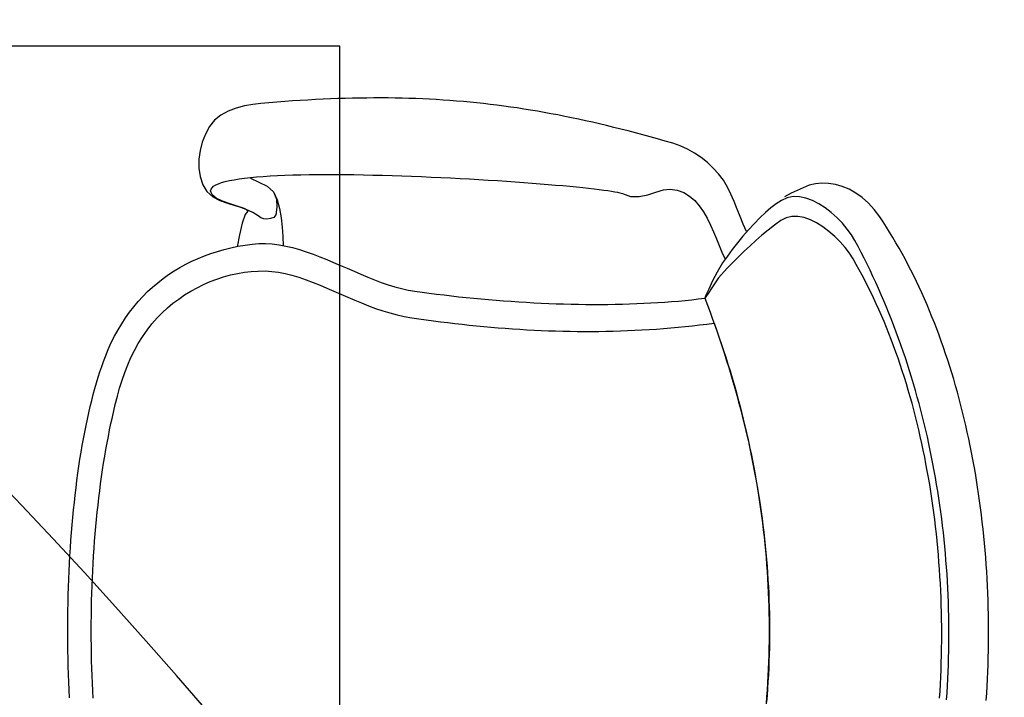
# Model space of a CAD drawing. Header units: millimetres. Extents: x 45699 to 251499, y 244 to 86446.
# Tile 84 of 240: x 94067 to 94610, y 50936 to 51310. Entities that reach past the tile are written whole.
import ezdxf

# ---------------------------------------------------------------- set-up
doc = ezdxf.new("R2010")
doc.units = ezdxf.units.MM
doc.header["$LTSCALE"] = 400
doc.layers.add('inlay', color=6, linetype='Continuous')
doc.layers.add('inr', color=4, linetype='Continuous')

# ---------------------------------------------------------------- blocks, each defined once
blk = doc.blocks.new('NUM1-CN02_B2')
for p, q in [((-5.46, -0.03), (-1.08, 0)), ((-1.08, 0), (3.3, 0)), ((-35.94, -0.95), (-31.62, -0.74)), ((-31.62, -0.74), (-27.29, -0.55)), ((-27.29, -0.55), (-22.94, -0.39)), ((-22.94, -0.39), (-18.58, -0.26)), ((-18.58, -0.26), (-14.22, -0.16)), ((-14.22, -0.16), (-9.84, -0.08)), ((-9.84, -0.08), (-5.46, -0.03)), ((3.3, 0), (7.69, -0.03)), ((7.69, -0.03), (12.07, -0.08)), ((12.07, -0.08), (16.44, -0.16)), ((16.44, -0.16), (20.81, -0.27)), ((20.81, -0.27), (25.16, -0.4)), ((25.16, -0.4), (29.51, -0.57)), ((29.51, -0.57), (33.84, -0.75)), ((33.84, -0.75), (38.16, -0.97)), ((38.16, -0.97), (42.45, -1.21)), ((42.45, -1.21), (46.73, -1.47)), ((46.73, -1.47), (50.98, -1.77)), ((50.98, -1.77), (55.21, -2.09)), ((55.21, -2.09), (59.42, -2.43)), ((59.42, -2.43), (63.59, -2.81)), ((63.59, -2.81), (67.74, -3.21)), ((67.74, -3.21), (71.85, -3.63)), ((71.85, -3.63), (75.92, -4.09)), ((75.92, -4.09), (79.96, -4.57)), ((79.96, -4.57), (83.96, -5.07)), ((83.96, -5.07), (87.92, -5.61)), ((87.92, -5.61), (91.83, -6.16)), ((91.83, -6.16), (95.7, -6.75)), ((95.7, -6.75), (99.52, -7.36)), ((99.52, -7.36), (103.29, -8)), ((103.29, -8), (107.01, -8.67)), ((107.01, -8.67), (110.68, -9.36)), ((110.68, -9.36), (114.29, -10.08)), ((114.29, -10.08), (117.84, -10.82)), ((117.84, -10.82), (121.33, -11.59)), ((-36.11, -14), (-32.02, -13.78)), ((-32.02, -13.78), (-27.91, -13.59)), ((-27.91, -13.59), (-23.79, -13.42)), ((-23.79, -13.42), (-19.66, -13.28)), ((-19.66, -13.28), (-15.53, -13.16)), ((-15.53, -13.16), (-11.39, -13.07)), ((-11.39, -13.07), (-7.24, -13.01)), ((-7.24, -13.01), (-3.1, -12.97)), ((-3.1, -12.97), (1.05, -12.95)), ((1.05, -12.95), (5.2, -12.97)), ((5.2, -12.97), (9.35, -13.01)), ((9.35, -13.01), (13.5, -13.07)), ((13.5, -13.07), (17.64, -13.16)), ((17.64, -13.16), (21.77, -13.28)), ((21.77, -13.28), (25.9, -13.42)), ((25.9, -13.42), (30.02, -13.59)), ((30.02, -13.59), (34.13, -13.78)), ((34.13, -13.78), (38.22, -14)), ((38.22, -14), (42.31, -14.25)), ((42.31, -14.25), (46.38, -14.52)), ((46.38, -14.52), (50.43, -14.82)), ((50.43, -14.82), (54.46, -15.14)), ((54.46, -15.14), (58.48, -15.49)), ((58.48, -15.49), (62.48, -15.87)), ((62.48, -15.87), (66.45, -16.27)), ((66.45, -16.27), (70.4, -16.7)), ((121.33, -11.59), (124.75, -12.39)), ((124.75, -12.39), (128.12, -13.22)), ((128.12, -13.22), (131.41, -14.07)), ((131.41, -14.07), (134.64, -14.95)), ((134.64, -14.95), (137.79, -15.85)), ((137.79, -15.85), (140.88, -16.78)), ((70.4, -16.7), (74.33, -17.15)), ((74.33, -17.15), (78.23, -17.63)), ((78.23, -17.63), (82.1, -18.13)), ((82.1, -18.13), (85.94, -18.66)), ((85.94, -18.66), (89.75, -19.22)), ((89.75, -19.22), (93.53, -19.8)), ((93.53, -19.8), (97.28, -20.41)), ((97.28, -20.41), (100.99, -21.04)), ((100.99, -21.04), (104.67, -21.7)), ((104.67, -21.7), (108.3, -22.38)), ((140.88, -16.78), (143.88, -17.74)), ((143.88, -17.74), (146.81, -18.72)), ((146.81, -18.72), (149.66, -19.73)), ((149.66, -19.73), (152.43, -20.77)), ((152.43, -20.77), (156.28, -22.33)), ((152.43, -20.77), (152.43, -20.77)), ((108.3, -22.38), (111.9, -23.09)), ((111.9, -23.09), (115.46, -23.83)), ((115.46, -23.83), (118.97, -24.59)), ((118.97, -24.59), (122.44, -25.38)), ((122.44, -25.38), (125.87, -26.2)), ((125.87, -26.2), (130.43, -27.36)), ((156.28, -22.33), (160.01, -24.01)), ((160.01, -24.01), (163.61, -25.81)), ((163.61, -25.81), (167.1, -27.72)), ((130.43, -27.36), (134.89, -28.62)), ((134.89, -28.62), (139.25, -29.98)), ((139.25, -29.98), (143.52, -31.47)), ((143.52, -31.47), (147.68, -33.09)), ((167.1, -27.72), (170.47, -29.74)), ((170.47, -29.74), (173.72, -31.87)), ((173.72, -31.87), (176.84, -34.1)), ((147.68, -33.09), (151.74, -34.87)), ((151.74, -34.87), (155.69, -36.8)), ((155.69, -36.8), (159.52, -38.91)), ((176.84, -34.1), (179.85, -36.44)), ((179.85, -36.44), (182.74, -38.88)), ((159.52, -38.91), (163.25, -41.22)), ((163.25, -41.22), (166.86, -43.72)), ((182.74, -38.88), (185.5, -41.43)), ((185.5, -41.43), (188.15, -44.07)), ((166.86, -43.72), (170.35, -46.45)), ((170.35, -46.45), (173.73, -49.4)), ((188.15, -44.07), (190.67, -46.8)), ((190.67, -46.8), (193.07, -49.63)), ((173.73, -49.4), (176.52, -52.13)), ((176.52, -52.13), (179.18, -55.01)), ((193.07, -49.63), (195.35, -52.55)), ((195.35, -52.55), (197.51, -55.56)), ((179.18, -55.01), (181.7, -58.04)), ((181.7, -58.04), (184.08, -61.2)), ((197.51, -55.56), (199.54, -58.65)), ((199.54, -58.65), (201.46, -61.83)), ((184.08, -61.2), (186.32, -64.47)), ((186.32, -64.47), (188.4, -67.86)), ((201.46, -61.83), (203.25, -65.09)), ((203.25, -65.09), (204.91, -68.44)), ((188.4, -67.86), (190.33, -71.34)), ((204.91, -68.44), (206.46, -71.85)), ((190.33, -71.34), (192.09, -74.9)), ((192.09, -74.9), (193.67, -78.54)), ((206.46, -71.85), (207.88, -75.35)), ((207.88, -75.35), (209.18, -78.92)), ((247.13, -74.45), (243.3, -76.73)), ((251.65, -73.08), (247.13, -74.45)), ((256.35, -72.39), (251.65, -73.08)), ((261.14, -72.36), (256.35, -72.39)), ((265.92, -72.95), (261.14, -72.36)), ((270.61, -74.14), (265.92, -72.95)), ((275.11, -75.89), (270.61, -74.14)), ((279.31, -78.17), (275.11, -75.89)), ((193.67, -78.54), (195.09, -82.24)), ((209.18, -78.92), (210.36, -82.56)), ((240.45, -80.03), (238.37, -83.95)), ((239.79, -81.9), (241.64, -79.58)), ((243.3, -76.73), (240.45, -80.03)), ((241.64, -79.58), (243.79, -78.81)), ((243.79, -78.81), (244.67, -79.04)), ((244.67, -79.04), (245.5, -79.59)), ((245.5, -79.59), (246.27, -80.46)), ((246.27, -80.46), (246.99, -81.64)), ((282.67, -80.91), (279.31, -78.17)), ((285.43, -84.38), (282.67, -80.91)), ((195.09, -82.24), (196.32, -85.99)), ((196.32, -85.99), (197.36, -89.77)), ((210.36, -82.56), (211.41, -86.27)), ((211.41, -86.27), (212.34, -90.04)), ((236.6, -89.54), (238.13, -85.36)), ((238.37, -83.95), (236.87, -88.11)), ((238.13, -85.36), (239.79, -81.9)), ((246.99, -81.64), (247.67, -83.11)), ((247.67, -83.11), (248.3, -84.86)), ((248.3, -84.86), (248.88, -86.88)), ((248.88, -86.88), (249.41, -89.17)), ((287.63, -88.41), (285.43, -84.38)), ((197.36, -89.77), (198.2, -93.58)), ((212.34, -90.04), (213.14, -93.88)), ((235.74, -92.11), (234.78, -95.58)), ((235.1, -94.01), (236.6, -89.54)), ((236.87, -88.11), (235.74, -92.11)), ((249.41, -89.17), (249.91, -91.71)), ((249.91, -91.71), (250.36, -94.5)), ((289.34, -92.82), (287.63, -88.41)), ((198.2, -93.58), (198.85, -97.41)), ((198.85, -97.41), (199.29, -101.23)), ((219.43, -94.75), (212.94, -93.52)), ((213.14, -93.88), (213.82, -97.78)), ((225.84, -96.24), (219.43, -94.75)), ((230.72, -97.82), (225.84, -96.24)), ((233.54, -98.36), (235.1, -94.01)), ((234.78, -95.58), (233.8, -98.11)), ((250.36, -94.5), (250.76, -97.51)), ((250.76, -97.51), (251.13, -100.74)), ((290.61, -97.43), (289.34, -92.82)), ((291.48, -102.05), (290.61, -97.43)), ((199.29, -101.23), (199.52, -105.05)), ((213.82, -97.78), (214.38, -101.75)), ((214.38, -101.75), (214.68, -105.41)), ((214.38, -101.75), (214.38, -101.75)), ((229.89, -105.01), (231.83, -102.17)), ((232.59, -99.33), (230.72, -97.82)), ((231.83, -102.17), (233.54, -98.36)), ((233.8, -98.11), (232.59, -99.33)), ((250.76, -100.77), (248.56, -105.36)), ((251.13, -100.74), (251.46, -104.18)), ((292, -106.52), (291.48, -102.05)), ((199.52, -105.05), (199.54, -108.85)), ((214.68, -105.41), (214.7, -109.1)), ((228.16, -109.84), (228.3, -108.11)), ((228.3, -108.11), (228.9, -106.44)), ((228.9, -106.44), (229.89, -105.01)), ((248.56, -105.36), (246.36, -109.95)), ((251.46, -104.18), (251.74, -107.82)), ((251.74, -107.82), (252, -111.65)), ((292.37, -110.96), (292, -106.52)), ((199.32, -112.61), (198.89, -116.33)), ((199.54, -108.85), (199.32, -112.61)), ((214.46, -112.8), (213.99, -116.52)), ((214.7, -109.1), (214.46, -112.8)), ((228.41, -111.8), (228.16, -109.84)), ((229.1, -113.65), (228.41, -111.8)), ((230.45, -114.71), (229.1, -113.65)), ((243.13, -113.57), (238.71, -115.47)), ((243.13, -113.57), (239.2, -115.16)), ((246.36, -109.95), (243.13, -113.57)), ((252, -111.65), (252.21, -115.65)), ((292.71, -115.35), (292.37, -110.96)), ((198.89, -116.33), (198.21, -119.99)), ((213.99, -116.52), (213.3, -120.25)), ((218.57, -118.61), (213.44, -118.82)), ((223.76, -118.28), (218.57, -118.61)), ((228.92, -117.72), (223.76, -118.28)), ((233.94, -116.82), (228.92, -117.72)), ((234.79, -115.4), (230.45, -114.71)), ((238.71, -115.47), (233.94, -116.82)), ((239.2, -115.16), (234.79, -115.4)), ((252.21, -115.65), (252.39, -119.82)), ((293.03, -119.69), (292.71, -115.35)), ((197.29, -123.58), (196.07, -127.53)), ((198.21, -119.99), (197.29, -123.58)), ((212.41, -123.99), (211.36, -127.75)), ((213.3, -120.25), (212.41, -123.99)), ((252.39, -119.82), (252.53, -124.15)), ((252.53, -124.15), (252.65, -128.62)), ((293.33, -123.99), (293.03, -119.69)), ((293.6, -128.25), (293.33, -123.99)), ((196.07, -127.53), (194.72, -131.43)), ((211.36, -127.75), (210.15, -131.51)), ((252.65, -128.62), (252.73, -133.22)), ((293.85, -132.47), (293.6, -128.25)), ((193.26, -135.31), (191.72, -139.16)), ((194.72, -131.43), (193.26, -135.31)), ((208.82, -135.28), (207.38, -139.05)), ((210.15, -131.51), (208.82, -135.28)), ((252.73, -133.22), (252.78, -137.95)), ((294.08, -136.66), (293.85, -132.47)), ((191.72, -139.16), (190.12, -142.99)), ((207.38, -139.05), (205.85, -142.83)), ((252.78, -137.95), (252.8, -142.79)), ((294.28, -140.8), (294.08, -136.66)), ((294.46, -144.91), (294.28, -140.8)), ((190.12, -142.99), (188.48, -146.81)), ((204.27, -146.61), (202.64, -150.38)), ((205.85, -142.83), (204.27, -146.61)), ((252.8, -142.79), (252.79, -147.73)), ((294.61, -148.99), (294.46, -144.91)), ((186.81, -150.63), (185.15, -154.44)), ((188.48, -146.81), (186.81, -150.63)), ((202.64, -150.38), (201, -154.16)), ((252.79, -147.73), (252.75, -152.76)), ((294.74, -153.03), (294.61, -148.99)), ((185.15, -154.44), (183.5, -158.26)), ((201, -154.16), (199.36, -157.93)), ((252.75, -152.76), (252.69, -157.88)), ((294.84, -157.04), (294.74, -153.03)), ((294.92, -161.02), (294.84, -157.04)), ((181.91, -162.09), (180.37, -165.94)), ((183.5, -158.26), (181.91, -162.09)), ((197.74, -161.7), (196.17, -165.46)), ((199.36, -157.93), (197.74, -161.7)), ((252.69, -157.88), (252.61, -163.06)), ((294.97, -164.98), (294.92, -161.02)), ((180.37, -165.94), (178.92, -169.81)), ((196.17, -165.46), (194.68, -169.21)), ((252.49, -168.3), (252.36, -173.6)), ((252.61, -163.06), (252.49, -168.3)), ((295, -168.91), (294.97, -164.98)), ((177.58, -173.71), (176.36, -177.65)), ((178.92, -169.81), (177.58, -173.71)), ((193.27, -172.95), (191.98, -176.68)), ((194.68, -169.21), (193.27, -172.95)), ((252.36, -173.6), (252.21, -178.93)), ((294.98, -176.69), (295, -172.81)), ((295, -172.81), (295, -168.91)), ((176.36, -177.65), (175.3, -181.63)), ((191.98, -176.68), (190.82, -180.39)), ((252.21, -178.93), (252.03, -184.28)), ((294.93, -180.54), (294.98, -176.69)), ((175.3, -181.63), (174.4, -185.65)), ((189.82, -184.09), (189, -187.77)), ((190.82, -180.39), (189.82, -184.09)), ((252.03, -184.28), (251.83, -189.65)), ((294.75, -188.2), (294.86, -184.38)), ((294.86, -184.38), (294.93, -180.54)), ((173.7, -189.73), (173.13, -193.71)), ((174.4, -185.65), (173.7, -189.73)), ((189, -187.77), (188.38, -191.43)), ((251.83, -189.65), (251.62, -195.03)), ((294.63, -191.99), (294.75, -188.2)), ((173.13, -193.71), (172.57, -197.68)), ((187.82, -195.42), (187.29, -199.44)), ((188.38, -191.43), (187.82, -195.42)), ((251.62, -195.03), (251.39, -200.41)), ((294.47, -195.78), (294.63, -191.99)), ((172.57, -197.68), (172.04, -201.65)), ((187.29, -199.44), (186.78, -203.48)), ((251.39, -200.41), (251.14, -205.76)), ((294.09, -203.3), (294.29, -199.55)), ((294.29, -199.55), (294.47, -195.78)), ((171.53, -205.62), (171.04, -209.59)), ((172.04, -201.65), (171.53, -205.62)), ((186.78, -203.48), (186.29, -207.54)), ((251.14, -205.76), (250.88, -211.09)), ((293.85, -207.04), (294.09, -203.3)), ((171.04, -209.59), (170.57, -213.56)), ((185.82, -211.61), (185.36, -215.7)), ((186.29, -207.54), (185.82, -211.61)), ((250.88, -211.09), (250.6, -216.39)), ((293.3, -214.5), (293.59, -210.78)), ((293.59, -210.78), (293.85, -207.04)), ((170.57, -213.56), (170.13, -217.53)), ((185.36, -215.7), (184.93, -219.8)), ((250.6, -216.39), (250.31, -221.63)), ((292.99, -218.22), (293.3, -214.5)), ((169.7, -221.5), (169.3, -225.47)), ((170.13, -217.53), (169.7, -221.5)), ((184.93, -219.8), (184.52, -223.91)), ((250.31, -221.63), (250.01, -226.82)), ((292.27, -225.63), (292.64, -221.93)), ((292.64, -221.93), (292.99, -218.22)), ((169.3, -225.47), (168.92, -229.44)), ((184.13, -228.03), (183.77, -232.16)), ((184.52, -223.91), (184.13, -228.03)), ((250.01, -226.82), (249.7, -231.94)), ((291.87, -229.34), (292.27, -225.63)), ((168.57, -233.41), (168.23, -237.38)), ((168.92, -229.44), (168.57, -233.41)), ((183.77, -232.16), (183.42, -236.3)), ((249.7, -231.94), (249.38, -236.98)), ((290.99, -236.74), (291.45, -233.04)), ((291.45, -233.04), (291.87, -229.34)), ((168.23, -237.38), (167.92, -241.35)), ((183.42, -236.3), (183.1, -240.44)), ((249.38, -236.98), (249.05, -241.92)), ((290.51, -240.45), (290.99, -236.74)), ((167.92, -241.35), (167.64, -245.32)), ((183.1, -240.44), (182.8, -244.58)), ((249.05, -241.92), (248.71, -246.77)), ((289.46, -247.86), (290, -244.15)), ((290, -244.15), (290.51, -240.45)), ((167.38, -249.28), (167.14, -253.25)), ((167.64, -245.32), (167.38, -249.28)), ((182.52, -248.72), (182.27, -252.87)), ((182.8, -244.58), (182.52, -248.72)), ((248.71, -246.77), (248.37, -251.5)), ((288.89, -251.58), (289.46, -247.86)), ((167.14, -253.25), (166.93, -257.22)), ((182.27, -252.87), (182.04, -257.01)), ((248.37, -251.5), (248.02, -256.11)), ((288.29, -255.31), (288.89, -251.58)), ((166.93, -257.22), (166.74, -261.18)), ((182.04, -257.01), (181.84, -261.15)), ((247.67, -260.59), (247.32, -264.92)), ((248.02, -256.11), (247.67, -260.59)), ((287, -262.79), (287.66, -259.04)), ((287.66, -259.04), (288.29, -255.31)), ((166.58, -265.15), (166.45, -269.12)), ((166.74, -261.18), (166.58, -265.15)), ((181.66, -265.28), (181.5, -269.4)), ((181.84, -261.15), (181.66, -265.28)), ((247.32, -264.92), (246.96, -269.1)), ((286.32, -266.54), (287, -262.79)), ((166.45, -269.12), (166.34, -273.09)), ((181.5, -269.4), (181.37, -273.52)), ((246.96, -269.1), (246.61, -273.11)), ((284.86, -274.1), (285.6, -270.31)), ((285.6, -270.31), (286.32, -266.54)), ((166.34, -273.09), (166.26, -277.05)), ((181.37, -273.52), (181.26, -277.62)), ((246.25, -276.95), (245.9, -280.6)), ((246.61, -273.11), (246.25, -276.95)), ((284.08, -277.9), (284.86, -274.1)), ((166.21, -281.02), (166.18, -284.99)), ((166.26, -277.05), (166.21, -281.02)), ((181.18, -281.71), (181.13, -285.79)), ((181.26, -277.62), (181.18, -281.71)), ((245.9, -280.6), (245.55, -284.05)), ((282.44, -285.56), (283.27, -281.72)), ((283.27, -281.72), (284.08, -277.9)), ((166.18, -284.99), (166.19, -288.96)), ((181.13, -285.79), (181.1, -289.86)), ((245.2, -287.29), (244.86, -290.32)), ((245.55, -284.05), (245.2, -287.29)), ((281.57, -289.42), (282.44, -285.56)), ((166.19, -288.96), (166.22, -292.93)), ((166.22, -292.93), (166.27, -296.89)), ((181.1, -289.86), (181.1, -293.9)), ((244.52, -293.11), (244.19, -295.67)), ((244.86, -290.32), (244.52, -293.11)), ((280.67, -293.3), (281.57, -289.42)), ((166.27, -296.89), (166.36, -300.86)), ((181.1, -293.9), (181.13, -297.93)), ((181.13, -297.93), (181.19, -301.94)), ((243.87, -297.97), (243.56, -300.01)), ((244.19, -295.67), (243.87, -297.97)), ((278.79, -301.14), (279.75, -297.21)), ((279.75, -297.21), (280.67, -293.3)), ((166.36, -300.86), (166.48, -304.83)), ((181.19, -301.94), (181.27, -305.92)), ((242.98, -303.26), (242.7, -304.45)), ((243.27, -301.77), (242.98, -303.26)), ((243.56, -300.01), (243.27, -301.77)), ((277.8, -305.1), (278.79, -301.14)), ((166.48, -304.83), (166.62, -308.8)), ((166.62, -308.8), (166.8, -312.77)), ((181.27, -305.92), (181.38, -309.88)), ((242.2, -305.9), (240.62, -310.46)), ((242.44, -305.33), (242.2, -305.9)), ((242.7, -304.45), (242.44, -305.33)), ((275.72, -313.11), (276.78, -309.09)), ((276.78, -309.09), (277.8, -305.1)), ((166.8, -312.77), (167, -316.74)), ((181.38, -309.88), (181.52, -313.81)), ((181.52, -313.81), (181.69, -317.72)), ((240.62, -310.46), (240.62, -315.18)), ((274.64, -317.15), (275.72, -313.11)), ((167, -316.74), (167.24, -320.71)), ((181.69, -317.72), (181.88, -321.6)), ((240.62, -315.18), (241.62, -319.89)), ((241.62, -319.89), (243.02, -324.42)), ((273.52, -321.24), (274.64, -317.15)), ((167.24, -320.71), (167.51, -324.69)), ((167.51, -324.69), (167.81, -328.66)), ((181.88, -321.6), (182.11, -325.45)), ((182.11, -325.45), (182.37, -329.26)), ((243.02, -324.42), (244.23, -328.58)), ((271.2, -329.5), (272.38, -325.35)), ((272.38, -325.35), (273.52, -321.24)), ((167.81, -328.66), (168.13, -332.63)), ((182.37, -329.26), (182.65, -333.04)), ((244.23, -328.58), (244.68, -332.2)), ((269.98, -333.69), (271.2, -329.5)), ((168.13, -332.63), (168.5, -336.61)), ((168.5, -336.61), (168.89, -340.58)), ((182.65, -333.04), (182.97, -336.79)), ((244.11, -336.2), (242.81, -339.77)), ((244.68, -332.2), (244.11, -336.2)), ((268.56, -337.82), (269.98, -333.69)), ((168.89, -340.58), (169.32, -344.56)), ((182.97, -336.79), (183.32, -340.5)), ((183.32, -340.5), (183.7, -344.16)), ((242.81, -339.77), (240.87, -342.96)), ((264.6, -345.69), (266.76, -341.83)), ((266.76, -341.83), (268.56, -337.82)), ((169.32, -344.56), (169.78, -348.53)), ((183.7, -344.16), (184.11, -347.79)), ((238.39, -345.8), (235.46, -348.34)), ((240.87, -342.96), (238.39, -345.8)), ((262.12, -349.37), (264.6, -345.69)), ((169.78, -348.53), (170.27, -352.51)), ((170.27, -352.51), (170.79, -356.49)), ((180.7, -352.84), (176.86, -354.26)), ((184.55, -351.38), (180.7, -352.84)), ((184.11, -347.79), (184.55, -351.38)), ((186.24, -352.05), (184.55, -351.38)), ((187.19, -353.18), (184.55, -351.38)), ((184.55, -351.38), (184.55, -351.38)), ((189.57, -353.6), (186.24, -352.05)), ((228.6, -352.64), (224.87, -354.49)), ((232.16, -350.6), (228.6, -352.64)), ((235.46, -348.34), (232.16, -350.6)), ((256.35, -356.06), (259.36, -352.84)), ((259.36, -352.84), (262.12, -349.37)), ((165.35, -358.36), (161.52, -359.67)), ((167.03, -357.84), (163.27, -359.15)), ((169.18, -357.03), (165.35, -358.36)), ((170.79, -356.49), (167.03, -357.84)), ((173.02, -355.66), (169.18, -357.03)), ((170.79, -356.49), (170.79, -356.49)), ((176.86, -354.26), (173.02, -355.66)), ((190.81, -355.58), (187.19, -353.18)), ((194.1, -355.71), (189.57, -353.6)), ((195.8, -358.95), (190.81, -355.58)), ((198.88, -358.22), (194.1, -355.71)), ((204.06, -361.23), (198.88, -358.22)), ((217.24, -357.78), (213.53, -359.3)), ((221.05, -356.19), (217.24, -357.78)), ((224.87, -354.49), (221.05, -356.19)), ((253.11, -359), (256.35, -356.06)), ((150.05, -363.4), (146.23, -364.59)), ((151.95, -362.93), (148.17, -364.12)), ((153.87, -362.19), (150.05, -363.4)), ((155.72, -361.7), (151.95, -362.93)), ((157.69, -360.94), (153.87, -362.19)), ((159.5, -360.44), (155.72, -361.7)), ((161.52, -359.67), (157.69, -360.94)), ((163.27, -359.15), (159.5, -360.44)), ((201.16, -363.7), (195.8, -358.95)), ((204.26, -366.82), (201.16, -363.7)), ((207.7, -363.82), (204.06, -361.23)), ((210.01, -360.79), (206.03, -362.64)), ((211.39, -366.55), (207.7, -363.82)), ((213.53, -359.3), (210.01, -360.79)), ((241.89, -365.83), (245.83, -363.87)), ((245.83, -363.87), (249.59, -361.62)), ((249.59, -361.62), (253.11, -359)), ((131, -369.02), (127.2, -370.05)), ((133.02, -368.6), (129.23, -369.64)), ((134.81, -367.96), (131, -369.02)), ((136.82, -367.53), (133.02, -368.6)), ((138.61, -366.86), (134.81, -367.96)), ((140.6, -366.42), (136.82, -367.53)), ((142.42, -365.74), (138.61, -366.86)), ((144.39, -365.29), (140.6, -366.42)), ((146.23, -364.59), (142.42, -365.74)), ((148.17, -364.12), (144.39, -365.29)), ((207.35, -369.95), (204.26, -366.82)), ((215.07, -369.43), (211.39, -366.55)), ((229.52, -370.88), (233.68, -369.25)), ((233.68, -369.25), (237.82, -367.6)), ((237.82, -367.6), (241.89, -365.83)), ((110.22, -374.39), (106.41, -375.25)), ((112.03, -373.88), (108.24, -374.76)), ((114.03, -373.5), (110.22, -374.39)), ((115.82, -372.97), (112.03, -373.88)), ((117.83, -372.58), (114.03, -373.5)), ((119.61, -372.02), (115.82, -372.97)), ((121.63, -371.63), (117.83, -372.58)), ((123.41, -371.05), (119.61, -372.02)), ((125.43, -370.65), (121.63, -371.63)), ((127.2, -370.05), (123.41, -371.05)), ((129.23, -369.64), (125.43, -370.65)), ((210.41, -373.12), (207.35, -369.95)), ((213.43, -376.33), (210.41, -373.12)), ((218.71, -372.43), (215.07, -369.43)), ((222.24, -375.51), (218.71, -372.43)), ((221.36, -374.38), (225.39, -372.56)), ((225.39, -372.56), (229.52, -370.88)), ((81.8, -380.07), (78.03, -380.71)), ((83.51, -379.76), (79.69, -380.4)), ((85.57, -379.4), (81.8, -380.07)), ((87.34, -379.09), (83.51, -379.76)), ((89.35, -378.7), (85.57, -379.4)), ((91.16, -378.38), (87.34, -379.09)), ((93.12, -377.97), (89.35, -378.7)), ((94.97, -377.64), (91.16, -378.38)), ((96.9, -377.22), (93.12, -377.97)), ((98.79, -376.88), (94.97, -377.64)), ((100.68, -376.43), (96.9, -377.22)), ((102.6, -376.08), (98.79, -376.88)), ((104.46, -375.61), (100.68, -376.43)), ((106.41, -375.25), (102.6, -376.08)), ((108.24, -374.76), (104.46, -375.61)), ((216.39, -379.58), (213.43, -376.33)), ((219.28, -382.91), (216.39, -379.58)), ((225.61, -378.63), (222.24, -375.51)), ((228.79, -381.76), (225.61, -378.63)), ((-35.42, -385.46), (-39.25, -385.16)), ((-34.63, -385.72), (-38.38, -385.41)), ((-31.58, -385.74), (-35.42, -385.46)), ((37.54, -385.46), (33.71, -385.74)), ((40.42, -385.41), (36.66, -385.72)), ((41.38, -385.16), (37.54, -385.46)), ((44.17, -385.08), (40.42, -385.41)), ((45.22, -384.82), (41.38, -385.16)), ((47.93, -384.72), (44.17, -385.08)), ((49.05, -384.45), (45.22, -384.82)), ((51.69, -384.32), (47.93, -384.72)), ((52.89, -384.05), (49.05, -384.45)), ((55.45, -383.9), (51.69, -384.32)), ((56.72, -383.62), (52.89, -384.05)), ((59.21, -383.44), (55.45, -383.9)), ((60.55, -383.16), (56.72, -383.62)), ((62.97, -382.95), (59.21, -383.44)), ((64.38, -382.67), (60.55, -383.16)), ((66.73, -382.44), (62.97, -382.95)), ((68.21, -382.15), (64.38, -382.67)), ((70.5, -381.89), (66.73, -382.44)), ((72.04, -381.6), (68.21, -382.15)), ((74.26, -381.31), (70.5, -381.89)), ((75.87, -381.02), (72.04, -381.6)), ((78.03, -380.71), (74.26, -381.31)), ((79.69, -380.4), (75.87, -381.02)), ((222.09, -386.31), (219.28, -382.91)), ((231.72, -384.86), (228.79, -381.76)), ((234.35, -387.9), (231.72, -384.86)), ((-30.87, -385.99), (-34.63, -385.72)), ((-27.74, -385.98), (-31.58, -385.74)), ((-27.12, -386.23), (-30.87, -385.99)), ((-23.9, -386.2), (-27.74, -385.98)), ((-23.36, -386.45), (-27.12, -386.23)), ((-20.06, -386.38), (-23.9, -386.2)), ((-19.61, -386.63), (-23.36, -386.45)), ((-16.22, -386.54), (-20.06, -386.38)), ((-15.86, -386.78), (-19.61, -386.63)), ((-12.38, -386.66), (-16.22, -386.54)), ((-12.11, -386.9), (-15.86, -386.78)), ((-8.54, -386.75), (-12.38, -386.66)), ((-8.36, -386.99), (-12.11, -386.9)), ((-4.7, -386.81), (-8.54, -386.75)), ((-4.61, -387.05), (-8.36, -386.99)), ((-0.86, -386.84), (-4.7, -386.81)), ((-0.86, -387.08), (-4.61, -387.05)), ((2.98, -386.84), (-0.86, -386.84)), ((2.89, -387.08), (-0.86, -387.08)), ((6.64, -387.05), (2.89, -387.08)), ((6.83, -386.81), (2.98, -386.84)), ((10.4, -386.99), (6.64, -387.05)), ((10.67, -386.75), (6.83, -386.81)), ((14.15, -386.9), (10.4, -386.99)), ((14.51, -386.66), (10.67, -386.75)), ((17.9, -386.78), (14.15, -386.9)), ((18.35, -386.54), (14.51, -386.66)), ((21.65, -386.63), (17.9, -386.78)), ((22.19, -386.38), (18.35, -386.54)), ((25.4, -386.45), (21.65, -386.63)), ((26.03, -386.2), (22.19, -386.38)), ((29.16, -386.23), (25.4, -386.45)), ((29.87, -385.98), (26.03, -386.2)), ((32.91, -385.99), (29.16, -386.23)), ((33.71, -385.74), (29.87, -385.98)), ((36.66, -385.72), (32.91, -385.99)), ((224.8, -389.79), (222.09, -386.31)), ((227.4, -393.37), (224.8, -389.79)), ((236.62, -390.83), (234.35, -387.9)), ((238.5, -393.62), (236.62, -390.83)), ((228.91, -396.27), (227.4, -393.37)), ((229.63, -399.4), (228.91, -396.27)), ((239.93, -396.76), (238.5, -393.62)), ((242.39, -398.94), (240.43, -395.34)), ((229.63, -402.7), (229.63, -399.4)), ((240.56, -400.1), (239.93, -396.76)), ((240.46, -403.58), (240.56, -400.1)), ((244.02, -402.4), (242.39, -398.94)), ((227.75, -409.6), (228.98, -406.12)), ((228.98, -406.12), (229.63, -402.7)), ((238.39, -410.74), (239.71, -407.14)), ((239.71, -407.14), (240.46, -403.58)), ((245.5, -405.61), (244.02, -402.4)), ((246.81, -408.92), (245.5, -405.61)), ((226.03, -413.09), (227.75, -409.6)), ((236.57, -414.31), (238.39, -410.74)), ((247.64, -412.4), (246.81, -408.92)), ((248, -416.01), (247.64, -412.4)), ((221.38, -419.89), (223.88, -416.54)), ((223.88, -416.54), (226.03, -413.09)), ((231.74, -421.17), (234.33, -417.81)), ((234.33, -417.81), (236.57, -414.31)), ((247.88, -419.7), (248, -416.01)), ((215.62, -426.06), (218.6, -423.08)), ((218.6, -423.08), (221.38, -419.89)), ((228.89, -424.35), (231.74, -421.17)), ((246.19, -427.22), (247.27, -423.46)), ((247.27, -423.46), (247.88, -419.7)), ((209.32, -431.18), (212.5, -428.78)), ((212.5, -428.78), (215.62, -426.06)), ((222.67, -429.95), (225.84, -427.3)), ((225.84, -427.3), (228.89, -424.35)), ((244.61, -430.96), (246.19, -427.22)), ((203.19, -434.9), (206.16, -433.2)), ((206.16, -433.2), (209.32, -431.18)), ((213.06, -435.9), (216.29, -434.17)), ((216.29, -434.17), (219.46, -432.26)), ((219.46, -432.26), (222.67, -429.95)), ((242.55, -434.63), (244.61, -430.96)), ((190.98, -441.4), (194.08, -439.82)), ((194.08, -439.82), (197.15, -438.21)), ((197.15, -438.21), (200.19, -436.57)), ((200.19, -436.57), (203.19, -434.9)), ((203.23, -440.91), (206.53, -439.27)), ((206.53, -439.27), (209.8, -437.6)), ((209.8, -437.6), (213.06, -435.9)), ((236.95, -441.62), (240, -438.19)), ((240, -438.19), (242.55, -434.63)), ((181.48, -445.95), (184.68, -444.46)), ((184.68, -444.46), (187.84, -442.95)), ((187.84, -442.95), (190.98, -441.4)), ((193.23, -445.66), (196.58, -444.1)), ((196.58, -444.1), (199.91, -442.52)), ((199.91, -442.52), (203.23, -440.91)), ((229.38, -447.87), (233.41, -444.86)), ((233.41, -444.86), (236.95, -441.62)), ((168.38, -451.61), (171.7, -450.24)), ((171.7, -450.24), (174.99, -448.84)), ((174.99, -448.84), (178.25, -447.41)), ((178.25, -447.41), (181.48, -445.95)), ((179.63, -451.58), (183.05, -450.14)), ((183.05, -450.14), (186.46, -448.68)), ((186.46, -448.68), (189.85, -447.18)), ((189.85, -447.18), (193.23, -445.66)), ((223.79, -451.54), (226.6, -449.72)), ((226.6, -449.72), (229.38, -447.87)), ((154.82, -456.78), (158.25, -455.53)), ((158.25, -455.53), (161.65, -454.25)), ((161.65, -454.25), (165.03, -452.94)), ((165.03, -452.94), (168.38, -451.61)), ((165.75, -457.03), (169.25, -455.71)), ((169.25, -455.71), (172.72, -454.36)), ((172.72, -454.36), (176.18, -452.98)), ((176.18, -452.98), (179.63, -451.58)), ((215.15, -456.82), (218.06, -455.09)), ((218.06, -455.09), (220.95, -453.33)), ((220.95, -453.33), (223.79, -451.54)), ((137.31, -462.57), (140.86, -461.47)), ((140.86, -461.47), (144.39, -460.34)), ((144.39, -460.34), (147.89, -459.19)), ((147.89, -459.19), (151.37, -458)), ((151.37, -458), (154.82, -456.78)), ((151.63, -462.01), (155.18, -460.81)), ((155.18, -460.81), (158.72, -459.58)), ((158.72, -459.58), (162.24, -458.32)), ((162.24, -458.32), (165.75, -457.03)), ((206.19, -461.84), (209.21, -460.19)), ((209.21, -460.19), (212.2, -458.52)), ((212.2, -458.52), (215.15, -456.82)), ((119.23, -467.61), (122.88, -466.66)), ((122.88, -466.66), (126.52, -465.68)), ((126.52, -465.68), (130.14, -464.68)), ((130.14, -464.68), (133.73, -463.64)), ((133.65, -467.58), (137.27, -466.52)), ((133.73, -463.64), (137.31, -462.57)), ((137.27, -466.52), (140.88, -465.44)), ((140.88, -465.44), (144.48, -464.33)), ((144.48, -464.33), (148.06, -463.18)), ((148.06, -463.18), (151.63, -462.01)), ((193.8, -468.13), (196.95, -466.6)), ((196.95, -466.6), (200.06, -465.04)), ((200.06, -465.04), (203.14, -463.45)), ((203.14, -463.45), (206.19, -461.84)), ((96.89, -472.67), (100.66, -471.9)), ((100.66, -471.9), (104.41, -471.1)), ((104.41, -471.1), (108.14, -470.27)), ((108.14, -470.27), (111.85, -469.41)), ((111.66, -473.29), (115.35, -472.41)), ((111.85, -469.41), (115.55, -468.53)), ((115.35, -472.41), (119.03, -471.51)), ((115.55, -468.53), (119.23, -467.61)), ((119.03, -471.51), (122.71, -470.57)), ((122.71, -470.57), (126.36, -469.6)), ((126.36, -469.6), (130.01, -468.6)), ((130.01, -468.6), (133.65, -467.58)), ((184.19, -472.55), (187.42, -471.1)), ((187.42, -471.1), (190.63, -469.63)), ((190.63, -469.63), (193.8, -468.13)), ((62.39, -478.22), (66.27, -477.72)), ((66.27, -477.72), (70.14, -477.2)), ((70.14, -477.2), (74, -476.64)), ((74, -476.64), (77.85, -476.05)), ((77.85, -476.05), (81.69, -475.43)), ((81.69, -475.43), (85.51, -474.79)), ((85.51, -474.79), (89.32, -474.11)), ((89.29, -477.95), (93.05, -477.25)), ((89.32, -474.11), (93.11, -473.4)), ((93.05, -477.25), (96.79, -476.52)), ((93.11, -473.4), (96.89, -472.67)), ((96.79, -476.52), (100.52, -475.76)), ((100.52, -475.76), (104.24, -474.96)), ((104.24, -474.96), (107.96, -474.14)), ((107.96, -474.14), (111.66, -473.29)), ((170.98, -478.03), (174.32, -476.7)), ((174.32, -476.7), (177.64, -475.35)), ((177.64, -475.35), (180.93, -473.96)), ((180.93, -473.96), (184.19, -472.55)), ((-36.24, -480.87), (-32.3, -481.13)), ((-32.3, -481.13), (-28.35, -481.35)), ((-28.35, -481.35), (-24.4, -481.55)), ((-24.4, -481.55), (-20.45, -481.71)), ((-20.45, -481.71), (-16.49, -481.84)), ((-16.49, -481.84), (-12.53, -481.95)), ((-12.53, -481.95), (-8.57, -482.02)), ((-8.57, -482.02), (-4.61, -482.07)), ((-4.61, -482.07), (-0.64, -482.08)), ((-0.64, -482.08), (3.32, -482.07)), ((3.32, -482.07), (7.29, -482.02)), ((7.29, -482.02), (11.25, -481.94)), ((11.25, -481.94), (15.21, -481.84)), ((15.21, -481.84), (19.17, -481.7)), ((19.17, -481.7), (23.13, -481.54)), ((23.13, -481.54), (27.08, -481.34)), ((27.08, -481.34), (31.03, -481.11)), ((31.03, -481.11), (34.97, -480.86)), ((34.97, -480.86), (38.91, -480.57)), ((38.91, -480.57), (42.84, -480.25)), ((42.84, -480.25), (46.77, -479.91)), ((46.77, -479.91), (50.68, -479.53)), ((50.68, -479.53), (54.59, -479.12)), ((51.39, -483.38), (55.21, -482.97)), ((54.59, -479.12), (58.5, -478.69)), ((55.21, -482.97), (59.02, -482.53)), ((58.5, -478.69), (62.39, -478.22)), ((59.02, -482.53), (62.83, -482.06)), ((62.83, -482.06), (66.63, -481.56)), ((66.63, -481.56), (70.42, -481.03)), ((70.42, -481.03), (74.21, -480.47)), ((74.21, -480.47), (77.99, -479.89)), ((77.99, -479.89), (81.77, -479.27)), ((81.77, -479.27), (85.54, -478.63)), ((85.54, -478.63), (89.29, -477.95)), ((153.87, -484.24), (157.34, -483.05)), ((157.34, -483.05), (160.79, -481.84)), ((160.79, -481.84), (164.21, -480.6)), ((164.21, -480.6), (167.61, -479.33)), ((167.61, -479.33), (170.98, -478.03)), ((-37.03, -484.72), (-33.19, -484.99)), ((-33.19, -484.99), (-29.35, -485.22)), ((-29.35, -485.22), (-25.5, -485.43)), ((-25.5, -485.43), (-21.66, -485.6)), ((-21.66, -485.6), (-17.81, -485.75)), ((-17.81, -485.75), (-13.96, -485.87)), ((-13.96, -485.87), (-10.11, -485.96)), ((-10.11, -485.96), (-6.26, -486.01)), ((-6.26, -486.01), (-2.4, -486.04)), ((-2.4, -486.04), (1.45, -486.04)), ((1.45, -486.04), (5.3, -486.01)), ((5.3, -486.01), (9.15, -485.96)), ((9.15, -485.96), (13.01, -485.87)), ((13.01, -485.87), (16.86, -485.75)), ((16.86, -485.75), (20.7, -485.6)), ((20.7, -485.6), (24.55, -485.43)), ((24.55, -485.43), (28.39, -485.22)), ((28.39, -485.22), (32.24, -484.99)), ((32.24, -484.99), (36.07, -484.72)), ((36.07, -484.72), (39.91, -484.43)), ((39.91, -484.43), (43.74, -484.11)), ((43.74, -484.11), (47.57, -483.76)), ((47.57, -483.76), (51.39, -483.38)), ((136.19, -489.73), (139.77, -488.69)), ((139.77, -488.69), (143.33, -487.62)), ((143.33, -487.62), (146.87, -486.52)), ((146.87, -486.52), (150.38, -485.39)), ((150.38, -485.39), (153.87, -484.24)), ((117.99, -494.49), (121.67, -493.6)), ((121.67, -493.6), (125.33, -492.67)), ((125.33, -492.67), (128.97, -491.72)), ((128.97, -491.72), (132.59, -490.74)), ((132.59, -490.74), (136.19, -489.73)), ((91.79, -499.95), (95.58, -499.26)), ((95.58, -499.26), (99.35, -498.54)), ((99.35, -498.54), (103.11, -497.79)), ((103.11, -497.79), (106.85, -497.01)), ((106.85, -497.01), (110.58, -496.2)), ((110.58, -496.2), (114.29, -495.36)), ((114.29, -495.36), (117.99, -494.49)), ((53.26, -505.31), (57.15, -504.9)), ((57.15, -504.9), (61.04, -504.47)), ((61.04, -504.47), (64.92, -504)), ((64.92, -504), (68.8, -503.51)), ((68.8, -503.51), (72.66, -502.99)), ((72.66, -502.99), (76.51, -502.44)), ((76.51, -502.44), (80.35, -501.86)), ((80.35, -501.86), (84.17, -501.26)), ((84.17, -501.26), (87.99, -500.62)), ((87.99, -500.62), (91.79, -499.95)), ((-37.39, -506.66), (-33.46, -506.92)), ((-33.46, -506.92), (-29.52, -507.15)), ((-29.52, -507.15), (-25.58, -507.35)), ((-25.58, -507.35), (-21.64, -507.52)), ((-21.64, -507.52), (-17.69, -507.66)), ((-17.69, -507.66), (-13.74, -507.78)), ((-13.74, -507.78), (-9.78, -507.86)), ((-9.78, -507.86), (-5.83, -507.92)), ((-5.83, -507.92), (-1.88, -507.95)), ((-1.88, -507.95), (2.08, -507.95)), ((2.08, -507.95), (6.03, -507.92)), ((6.03, -507.92), (9.99, -507.86)), ((9.99, -507.86), (13.94, -507.77)), ((13.94, -507.77), (17.89, -507.65)), ((17.89, -507.65), (21.84, -507.51)), ((21.84, -507.51), (25.78, -507.33)), ((25.78, -507.33), (29.72, -507.13)), ((29.72, -507.13), (33.66, -506.9)), ((33.66, -506.9), (37.59, -506.64)), ((37.59, -506.64), (41.52, -506.35)), ((41.52, -506.35), (45.44, -506.03)), ((45.44, -506.03), (49.35, -505.68)), ((49.35, -505.68), (53.26, -505.31))]:
    blk.add_line(p, q)

msp = doc.modelspace()

# ---------------------------------------------------------------- linework, layer by layer
at = {"layer": 'inlay'}
msp.add_arc((91783.58, 48875.06), 3148.15, 307.73153, 67.39162, dxfattribs=at)
at = {"layer": 'inr'}
msp.add_lwpolyline([(93543.11, 50595.03), (94243.11, 50595.03), (94243.11, 51295.03), (93543.11, 51295.03)], close=True, dxfattribs=at)

# ---------------------------------------------------------------- block references
at = {"layer": 'inr', "rotation": 89.99999999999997}
msp.add_blockref('NUM1-CN02_B2', (94093.11, 50971.43), dxfattribs=at)

doc.saveas('drawing.dxf')
